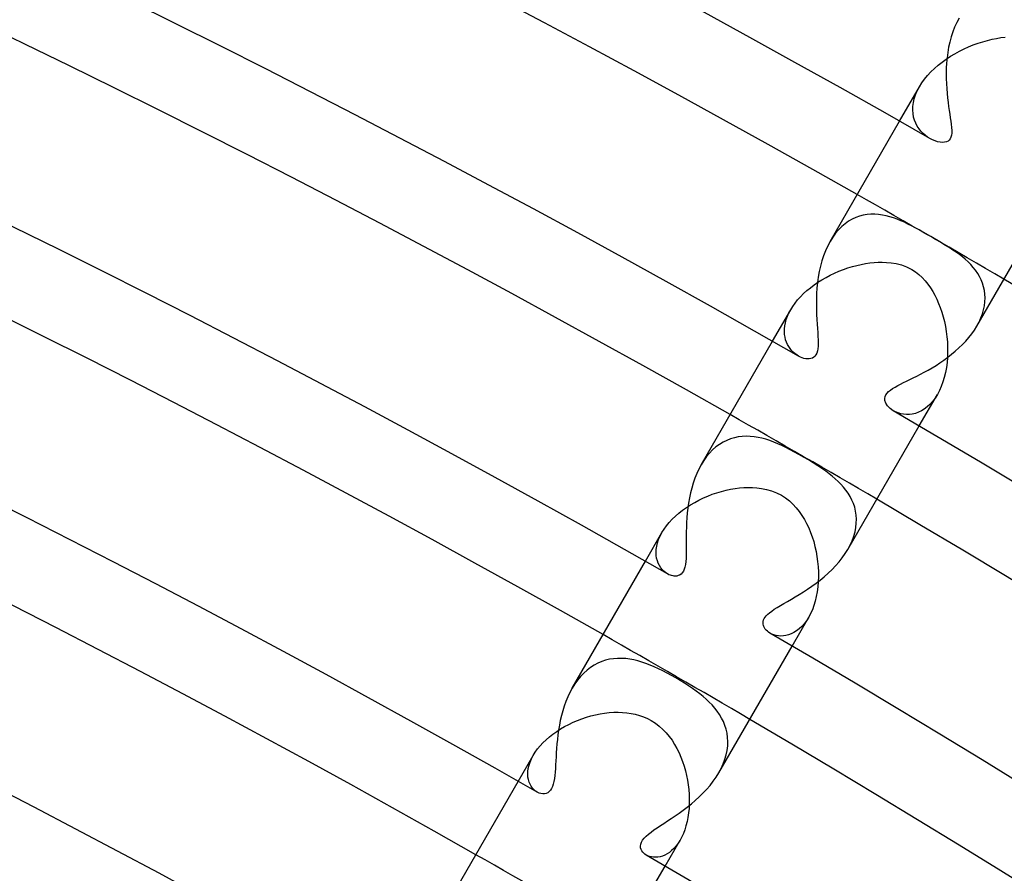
# Model space of a CAD drawing. Header units: millimetres. Extents: x -345 to 345, y -305 to 305.
# Tile 75 of 79: x 124 to 148, y 238 to 258. Entities that reach past the tile are written whole.
import ezdxf

# ---------------------------------------------------------------- set-up
doc = ezdxf.new("R2010")
doc.units = ezdxf.units.MM
doc.layers.add('HIDDEN', color=7, linetype='Continuous')
doc.layers.add('THICK', color=7, linetype='Continuous')

msp = doc.modelspace()

# ---------------------------------------------------------------- linework, layer by layer
at = {"layer": 'HIDDEN'}
for p, q in [((147.449, 257.539), (147.555, 257.561)), ((147.555, 257.561), (147.659, 257.578)), ((147.659, 257.578), (147.759, 257.591)), ((146.787, 257.31), (146.897, 257.36)), ((146.897, 257.36), (147.007, 257.404)), ((147.007, 257.404), (147.119, 257.445)), ((147.119, 257.445), (147.23, 257.481)), ((147.23, 257.481), (147.341, 257.512)), ((147.341, 257.512), (147.449, 257.539)), ((146.368, 257.071), (146.469, 257.137)), ((146.469, 257.137), (146.573, 257.199)), ((146.573, 257.199), (146.679, 257.257)), ((146.679, 257.257), (146.787, 257.31)), ((146.088, 256.849), (146.177, 256.926)), ((146.177, 256.926), (146.271, 257.001)), ((146.271, 257.001), (146.368, 257.071)), ((145.854, 256.597), (145.925, 256.683)), ((145.925, 256.683), (146.003, 256.767)), ((146.003, 256.767), (146.088, 256.849)), ((145.265, 255.606), (145.734, 256.418)), ((145.684, 256.323), (145.734, 256.419)), ((145.734, 256.419), (145.79, 256.508)), ((145.79, 256.508), (145.854, 256.597)), ((145.613, 256.135), (145.643, 256.229)), ((145.643, 256.229), (145.684, 256.323)), ((145.577, 255.866), (145.58, 255.954)), ((145.58, 255.954), (145.591, 256.043)), ((145.591, 256.043), (145.613, 256.135)), ((145.583, 255.783), (145.577, 255.866)), ((145.597, 255.703), (145.583, 255.783)), ((145.619, 255.627), (145.597, 255.703)), ((145.648, 255.556), (145.619, 255.627)), ((145.684, 255.488), (145.648, 255.556)), ((145.725, 255.426), (145.684, 255.488)), ((145.77, 255.369), (145.725, 255.426)), ((145.82, 255.317), (145.77, 255.369)), ((145.873, 255.271), (145.82, 255.317)), ((145.927, 255.231), (145.873, 255.271)), ((145.983, 255.196), (145.927, 255.231)), ((144.408, 253.383), (144.319, 253.36)), ((144.497, 253.399), (144.408, 253.383)), ((144.588, 253.407), (144.497, 253.399)), ((144.678, 253.407), (144.588, 253.407)), ((144.77, 253.401), (144.678, 253.407)), ((144.86, 253.389), (144.77, 253.401)), ((144.95, 253.371), (144.86, 253.389)), ((145.039, 253.348), (144.95, 253.371)), ((143.98, 253.184), (143.902, 253.117)), ((144.062, 253.241), (143.98, 253.184)), ((144.146, 253.289), (144.062, 253.241)), ((144.232, 253.329), (144.146, 253.289)), ((144.319, 253.36), (144.232, 253.329)), ((145.126, 253.321), (145.039, 253.348)), ((145.212, 253.289), (145.126, 253.321)), ((145.296, 253.255), (145.212, 253.289)), ((145.379, 253.217), (145.296, 253.255)), ((145.464, 253.176), (145.379, 253.217)), ((145.55, 253.132), (145.464, 253.176)), ((143.755, 252.958), (143.688, 252.867)), ((143.826, 253.042), (143.755, 252.958)), ((143.902, 253.117), (143.826, 253.042)), ((145.637, 253.085), (145.55, 253.132)), ((145.726, 253.036), (145.637, 253.085)), ((145.816, 252.985), (145.726, 253.036)), ((145.908, 252.932), (145.816, 252.985)), ((146, 252.879), (145.908, 252.932)), ((143.688, 252.867), (143.626, 252.768)), ((146.117, 252.812), (146, 252.879)), ((146.23, 252.745), (146.117, 252.812)), ((146.337, 252.681), (146.23, 252.745)), ((146.436, 252.621), (146.337, 252.681)), ((146.525, 252.563), (146.436, 252.621)), ((146.604, 252.51), (146.525, 252.563)), ((146.677, 252.457), (146.604, 252.51)), ((146.748, 252.402), (146.677, 252.457)), ((144.255, 252.2), (144.359, 252.223)), ((144.359, 252.223), (144.462, 252.243)), ((144.462, 252.243), (144.563, 252.257)), ((144.563, 252.257), (144.663, 252.268)), ((144.663, 252.268), (144.76, 252.274)), ((144.76, 252.274), (144.855, 252.275)), ((144.855, 252.275), (144.957, 252.272)), ((144.957, 252.272), (145.069, 252.261)), ((145.069, 252.261), (145.187, 252.241)), ((145.187, 252.241), (145.31, 252.21)), ((145.31, 252.21), (145.433, 252.164)), ((146.817, 252.345), (146.748, 252.402)), ((146.883, 252.284), (146.817, 252.345)), ((146.946, 252.221), (146.883, 252.284)), ((147.006, 252.154), (146.946, 252.221)), ((143.63, 251.969), (143.732, 252.018)), ((143.732, 252.018), (143.835, 252.062)), ((143.835, 252.062), (143.939, 252.103)), ((143.939, 252.103), (144.045, 252.139)), ((144.045, 252.139), (144.151, 252.172)), ((144.151, 252.172), (144.255, 252.2)), ((145.433, 252.164), (145.552, 252.104)), ((145.552, 252.104), (145.64, 252.048)), ((145.64, 252.048), (145.722, 251.985)), ((145.722, 251.985), (145.799, 251.915)), ((147.06, 252.084), (147.006, 252.154)), ((147.11, 252.012), (147.06, 252.084)), ((147.154, 251.937), (147.11, 252.012)), ((143.249, 251.74), (143.34, 251.802)), ((143.34, 251.802), (143.434, 251.861)), ((143.434, 251.861), (143.531, 251.917)), ((143.531, 251.917), (143.63, 251.969)), ((145.799, 251.915), (145.869, 251.839)), ((145.869, 251.839), (145.935, 251.758)), ((145.935, 251.758), (145.994, 251.674)), ((147.192, 251.86), (147.154, 251.937)), ((147.224, 251.78), (147.192, 251.86)), ((147.249, 251.697), (147.224, 251.78)), ((142.927, 251.461), (143, 251.535)), ((143, 251.535), (143.079, 251.606)), ((143.079, 251.606), (143.162, 251.674)), ((143.162, 251.674), (143.249, 251.74)), ((145.994, 251.674), (146.05, 251.585)), ((146.05, 251.585), (146.1, 251.494)), ((147.268, 251.611), (147.249, 251.697)), ((147.279, 251.523), (147.268, 251.611)), ((147.283, 251.433), (147.279, 251.523)), ((142.743, 251.232), (142.798, 251.309)), ((142.798, 251.309), (142.859, 251.386)), ((142.859, 251.386), (142.927, 251.461)), ((146.1, 251.494), (146.146, 251.4)), ((146.146, 251.4), (146.188, 251.303)), ((146.188, 251.303), (146.227, 251.202)), ((147.268, 251.247), (147.279, 251.341)), ((147.279, 251.341), (147.283, 251.433)), ((142.264, 250.409), (142.695, 251.154)), ((142.618, 250.998), (142.653, 251.076)), ((142.653, 251.076), (142.695, 251.154)), ((142.695, 251.154), (142.743, 251.232)), ((146.227, 251.202), (146.263, 251.096)), ((146.263, 251.096), (146.296, 250.986)), ((147.184, 250.958), (147.22, 251.055)), ((147.22, 251.055), (147.248, 251.151)), ((147.248, 251.151), (147.268, 251.247)), ((142.555, 250.773), (142.569, 250.846)), ((142.569, 250.846), (142.59, 250.921)), ((142.59, 250.921), (142.618, 250.998)), ((146.296, 250.986), (146.324, 250.873)), ((146.324, 250.873), (146.349, 250.757)), ((147.09, 250.767), (147.141, 250.862)), ((147.141, 250.862), (147.184, 250.958)), ((142.547, 250.633), (142.548, 250.702)), ((142.551, 250.567), (142.547, 250.633)), ((142.548, 250.702), (142.555, 250.773)), ((146.349, 250.757), (146.369, 250.637)), ((146.369, 250.637), (146.384, 250.516)), ((142.561, 250.503), (142.551, 250.567)), ((142.576, 250.443), (142.561, 250.503)), ((142.597, 250.386), (142.576, 250.443)), ((142.621, 250.332), (142.597, 250.386)), ((146.384, 250.516), (146.395, 250.394)), ((146.395, 250.394), (146.401, 250.271)), ((142.65, 250.281), (142.621, 250.332)), ((142.682, 250.234), (142.65, 250.281)), ((142.717, 250.191), (142.682, 250.234)), ((142.755, 250.152), (142.717, 250.191)), ((142.796, 250.116), (142.755, 250.152)), ((142.837, 250.085), (142.796, 250.116)), ((146.401, 250.148), (146.397, 250.026)), ((146.401, 250.271), (146.401, 250.148)), ((142.88, 250.059), (142.837, 250.085)), ((146.386, 249.905), (146.37, 249.786)), ((146.397, 250.026), (146.386, 249.905)), ((146.349, 249.669), (146.322, 249.556)), ((146.37, 249.786), (146.349, 249.669)), ((146.289, 249.448), (146.251, 249.344)), ((146.322, 249.556), (146.289, 249.448)), ((146.207, 249.245), (146.159, 249.154)), ((146.251, 249.344), (146.207, 249.245)), ((145.729, 248.409), (146.159, 249.154)), ((146.045, 248.989), (145.982, 248.919)), ((146.104, 249.067), (146.045, 248.989)), ((146.159, 249.154), (146.104, 249.067)), ((145.172, 248.739), (145.117, 248.767)), ((145.231, 248.715), (145.172, 248.739)), ((145.709, 248.731), (145.638, 248.706)), ((145.78, 248.765), (145.709, 248.731)), ((145.849, 248.807), (145.78, 248.765)), ((145.916, 248.858), (145.849, 248.807)), ((145.982, 248.919), (145.916, 248.858)), ((145.294, 248.697), (145.231, 248.715)), ((145.36, 248.684), (145.294, 248.697)), ((145.428, 248.679), (145.36, 248.684)), ((145.497, 248.68), (145.428, 248.679)), ((145.567, 248.689), (145.497, 248.68)), ((145.638, 248.706), (145.567, 248.689)), ((141.099, 248.026), (141.014, 247.974)), ((141.186, 248.069), (141.099, 248.026)), ((141.275, 248.104), (141.186, 248.069)), ((141.366, 248.131), (141.275, 248.104)), ((141.458, 248.15), (141.366, 248.131)), ((141.551, 248.162), (141.458, 248.15)), ((141.644, 248.166), (141.551, 248.162)), ((141.738, 248.163), (141.644, 248.166)), ((141.831, 248.154), (141.738, 248.163)), ((141.924, 248.139), (141.831, 248.154)), ((142.016, 248.118), (141.924, 248.139)), ((142.108, 248.093), (142.016, 248.118)), ((142.201, 248.063), (142.108, 248.093)), ((142.295, 248.028), (142.201, 248.063)), ((142.39, 247.989), (142.295, 248.028)), ((140.853, 247.845), (140.778, 247.768)), ((140.932, 247.913), (140.853, 247.845)), ((141.014, 247.974), (140.932, 247.913)), ((142.486, 247.945), (142.39, 247.989)), ((142.584, 247.898), (142.486, 247.945)), ((142.684, 247.847), (142.584, 247.898)), ((142.786, 247.792), (142.684, 247.847)), ((142.89, 247.735), (142.786, 247.792)), ((140.642, 247.592), (140.581, 247.493)), ((140.708, 247.684), (140.642, 247.592)), ((140.778, 247.768), (140.708, 247.684)), ((142.995, 247.675), (142.89, 247.735)), ((143.112, 247.606), (142.995, 247.675)), ((143.227, 247.536), (143.112, 247.606)), ((143.335, 247.468), (143.227, 247.536)), ((143.434, 247.403), (143.335, 247.468)), ((143.525, 247.34), (143.434, 247.403)), ((143.605, 247.281), (143.525, 247.34)), ((143.678, 247.223), (143.605, 247.281)), ((143.749, 247.163), (143.678, 247.223)), ((143.817, 247.101), (143.749, 247.163)), ((143.882, 247.035), (143.817, 247.101)), ((140.953, 246.832), (141.061, 246.864)), ((141.061, 246.864), (141.169, 246.892)), ((141.169, 246.892), (141.276, 246.915)), ((141.276, 246.915), (141.382, 246.933)), ((141.382, 246.933), (141.486, 246.946)), ((141.486, 246.946), (141.589, 246.955)), ((141.589, 246.955), (141.69, 246.958)), ((141.69, 246.958), (141.791, 246.957)), ((141.791, 246.957), (141.898, 246.95)), ((141.898, 246.95), (142.01, 246.935)), ((142.01, 246.935), (142.127, 246.912)), ((142.127, 246.912), (142.245, 246.877)), ((142.245, 246.877), (142.362, 246.831)), ((143.943, 246.967), (143.882, 247.035)), ((144, 246.895), (143.943, 246.967)), ((144.053, 246.82), (144, 246.895)), ((140.429, 246.604), (140.53, 246.658)), ((140.53, 246.658), (140.633, 246.708)), ((140.633, 246.708), (140.739, 246.754)), ((140.739, 246.754), (140.845, 246.795)), ((140.845, 246.795), (140.953, 246.832)), ((142.362, 246.831), (142.475, 246.773)), ((142.475, 246.773), (142.573, 246.71)), ((142.573, 246.71), (142.664, 246.639)), ((142.664, 246.639), (142.749, 246.561)), ((144.101, 246.741), (144.053, 246.82)), ((144.142, 246.66), (144.101, 246.741)), ((144.178, 246.575), (144.142, 246.66)), ((140.057, 246.351), (140.144, 246.419)), ((140.144, 246.419), (140.235, 246.484)), ((140.235, 246.484), (140.33, 246.546)), ((140.33, 246.546), (140.429, 246.604)), ((142.749, 246.561), (142.826, 246.478)), ((142.826, 246.478), (142.896, 246.39)), ((144.206, 246.488), (144.178, 246.575)), ((144.228, 246.397), (144.206, 246.488)), ((144.242, 246.304), (144.228, 246.397)), ((139.827, 246.128), (139.898, 246.205)), ((139.898, 246.205), (139.975, 246.279)), ((139.975, 246.279), (140.057, 246.351)), ((142.896, 246.39), (142.96, 246.297)), ((142.96, 246.297), (143.019, 246.201)), ((143.019, 246.201), (143.072, 246.102)), ((144.247, 246.208), (144.242, 246.304)), ((144.245, 246.11), (144.247, 246.208)), ((139.656, 245.892), (139.706, 245.971)), ((139.706, 245.971), (139.763, 246.05)), ((139.763, 246.05), (139.827, 246.128)), ((143.072, 246.102), (143.12, 246)), ((143.12, 246), (143.164, 245.896)), ((144.214, 245.908), (144.234, 246.01)), ((144.234, 246.01), (144.245, 246.11)), ((139.264, 245.213), (139.656, 245.892)), ((139.551, 245.648), (139.578, 245.728)), ((139.578, 245.728), (139.613, 245.81)), ((139.613, 245.81), (139.656, 245.892)), ((143.164, 245.896), (143.203, 245.788)), ((143.203, 245.788), (143.238, 245.677)), ((144.1, 245.597), (144.147, 245.7)), ((144.147, 245.7), (144.185, 245.804)), ((144.185, 245.804), (144.214, 245.908)), ((139.517, 245.422), (139.521, 245.495)), ((139.521, 245.495), (139.532, 245.57)), ((139.532, 245.57), (139.551, 245.648)), ((143.238, 245.677), (143.268, 245.563)), ((143.268, 245.563), (143.294, 245.447)), ((144.046, 245.494), (144.1, 245.597)), ((139.52, 245.353), (139.517, 245.422)), ((139.531, 245.286), (139.52, 245.353)), ((139.547, 245.224), (139.531, 245.286)), ((143.294, 245.447), (143.316, 245.328)), ((143.316, 245.328), (143.332, 245.207)), ((139.569, 245.165), (139.547, 245.224)), ((139.596, 245.111), (139.569, 245.165)), ((139.628, 245.062), (139.596, 245.111)), ((139.664, 245.017), (139.628, 245.062)), ((139.704, 244.977), (139.664, 245.017)), ((143.332, 245.207), (143.344, 245.086)), ((143.344, 245.086), (143.35, 244.965)), ((139.746, 244.942), (139.704, 244.977)), ((139.79, 244.914), (139.746, 244.942)), ((143.351, 244.844), (143.347, 244.725)), ((143.35, 244.965), (143.351, 244.844)), ((143.337, 244.607), (143.321, 244.491)), ((143.347, 244.725), (143.337, 244.607)), ((143.3, 244.378), (143.274, 244.27)), ((143.321, 244.491), (143.3, 244.378)), ((143.243, 244.167), (143.207, 244.069)), ((143.274, 244.27), (143.243, 244.167)), ((142.729, 243.213), (143.12, 243.892)), ((143.12, 243.892), (143.069, 243.81)), ((143.166, 243.977), (143.12, 243.892)), ((143.207, 244.069), (143.166, 243.977)), ((142.896, 243.616), (142.835, 243.569)), ((142.957, 243.673), (142.896, 243.616)), ((143.014, 243.737), (142.957, 243.673)), ((143.069, 243.81), (143.014, 243.737)), ((142.25, 243.496), (142.206, 243.519)), ((142.298, 243.477), (142.25, 243.496)), ((142.35, 243.463), (142.298, 243.477)), ((142.405, 243.453), (142.35, 243.463)), ((142.462, 243.449), (142.405, 243.453)), ((142.522, 243.452), (142.462, 243.449)), ((142.583, 243.46), (142.522, 243.452)), ((142.646, 243.476), (142.583, 243.46)), ((142.709, 243.499), (142.646, 243.476)), ((142.772, 243.53), (142.709, 243.499)), ((142.835, 243.569), (142.772, 243.53)), ((138.512, 242.913), (138.418, 242.899)), ((138.608, 242.92), (138.512, 242.913)), ((138.704, 242.921), (138.608, 242.92)), ((138.8, 242.914), (138.704, 242.921)), ((138.896, 242.902), (138.8, 242.914)), ((137.969, 242.708), (137.887, 242.645)), ((138.054, 242.762), (137.969, 242.708)), ((138.142, 242.809), (138.054, 242.762)), ((138.233, 242.847), (138.142, 242.809)), ((138.324, 242.877), (138.233, 242.847)), ((138.418, 242.899), (138.324, 242.877)), ((138.992, 242.884), (138.896, 242.902)), ((139.087, 242.861), (138.992, 242.884)), ((139.182, 242.833), (139.087, 242.861)), ((139.278, 242.8), (139.182, 242.833)), ((139.375, 242.763), (139.278, 242.8)), ((139.474, 242.722), (139.375, 242.763)), ((139.573, 242.676), (139.474, 242.722)), ((137.733, 242.496), (137.662, 242.41)), ((137.808, 242.574), (137.733, 242.496)), ((137.887, 242.645), (137.808, 242.574)), ((139.674, 242.627), (139.573, 242.676)), ((139.776, 242.574), (139.674, 242.627)), ((139.88, 242.518), (139.776, 242.574)), ((139.984, 242.459), (139.88, 242.518)), ((140.086, 242.399), (139.984, 242.459)), ((137.596, 242.317), (137.535, 242.218)), ((137.662, 242.41), (137.596, 242.317)), ((140.186, 242.338), (140.086, 242.399)), ((140.284, 242.275), (140.186, 242.338)), ((140.377, 242.212), (140.284, 242.275)), ((140.466, 242.148), (140.377, 242.212)), ((140.55, 242.085), (140.466, 242.148)), ((140.63, 242.021), (140.55, 242.085)), ((140.703, 241.956), (140.63, 242.021)), ((140.774, 241.89), (140.703, 241.956)), ((140.84, 241.82), (140.774, 241.89)), ((140.903, 241.748), (140.84, 241.82)), ((140.962, 241.673), (140.903, 241.748)), ((137.765, 241.495), (137.871, 241.531)), ((137.871, 241.531), (137.978, 241.562)), ((137.978, 241.562), (138.086, 241.589)), ((138.086, 241.589), (138.194, 241.611)), ((138.194, 241.611), (138.303, 241.628)), ((138.303, 241.628), (138.41, 241.641)), ((138.41, 241.641), (138.517, 241.648)), ((138.517, 241.648), (138.622, 241.65)), ((138.622, 241.65), (138.726, 241.646)), ((138.726, 241.646), (138.828, 241.637)), ((138.828, 241.637), (138.928, 241.623)), ((138.928, 241.623), (139.027, 241.602)), ((139.027, 241.602), (139.125, 241.575)), ((139.125, 241.575), (139.221, 241.541)), ((139.221, 241.541), (139.314, 241.5)), ((141.015, 241.594), (140.962, 241.673)), ((141.064, 241.512), (141.015, 241.594)), ((137.262, 241.254), (137.358, 241.31)), ((137.358, 241.31), (137.456, 241.362)), ((137.456, 241.362), (137.557, 241.411)), ((137.557, 241.411), (137.66, 241.455)), ((137.66, 241.455), (137.765, 241.495)), ((139.314, 241.5), (139.403, 241.453)), ((139.403, 241.453), (139.501, 241.391)), ((139.501, 241.391), (139.592, 241.321)), ((139.592, 241.321), (139.677, 241.245)), ((141.106, 241.427), (141.064, 241.512)), ((141.142, 241.338), (141.106, 241.427)), ((141.171, 241.247), (141.142, 241.338)), ((136.92, 240.998), (136.999, 241.066)), ((136.999, 241.066), (137.083, 241.132)), ((137.083, 241.132), (137.171, 241.195)), ((137.171, 241.195), (137.262, 241.254)), ((139.677, 241.245), (139.755, 241.163)), ((139.755, 241.163), (139.827, 241.077)), ((139.827, 241.077), (139.894, 240.986)), ((141.192, 241.152), (141.171, 241.247)), ((141.206, 241.055), (141.192, 241.152)), ((141.211, 240.955), (141.206, 241.055)), ((136.72, 240.781), (136.78, 240.854)), ((136.78, 240.854), (136.847, 240.927)), ((136.847, 240.927), (136.92, 240.998)), ((139.894, 240.986), (139.954, 240.891)), ((139.954, 240.891), (140.009, 240.793)), ((141.195, 240.749), (141.208, 240.853)), ((141.208, 240.853), (141.211, 240.955)), ((136.264, 240.017), (136.619, 240.631)), ((136.577, 240.552), (136.619, 240.631)), ((136.619, 240.631), (136.666, 240.706)), ((136.666, 240.706), (136.72, 240.781)), ((140.009, 240.793), (140.059, 240.692)), ((140.059, 240.692), (140.105, 240.589)), ((140.105, 240.589), (140.145, 240.484)), ((141.144, 240.537), (141.174, 240.644)), ((141.174, 240.644), (141.195, 240.749)), ((136.501, 240.324), (136.518, 240.398)), ((136.518, 240.398), (136.544, 240.474)), ((136.544, 240.474), (136.577, 240.552)), ((140.145, 240.484), (140.18, 240.377)), ((140.18, 240.377), (140.212, 240.268)), ((141.056, 240.324), (141.104, 240.431)), ((141.104, 240.431), (141.144, 240.537)), ((136.489, 240.184), (136.491, 240.252)), ((136.493, 240.119), (136.489, 240.184)), ((136.491, 240.252), (136.501, 240.324)), ((140.212, 240.268), (140.238, 240.157)), ((140.238, 240.157), (140.26, 240.046)), ((141, 240.219), (141.056, 240.324)), ((136.504, 240.058), (136.493, 240.119)), ((136.521, 240.001), (136.504, 240.058)), ((136.543, 239.948), (136.521, 240.001)), ((136.57, 239.9), (136.543, 239.948)), ((136.601, 239.857), (136.57, 239.9)), ((140.26, 240.046), (140.278, 239.933)), ((140.278, 239.933), (140.29, 239.821)), ((136.636, 239.82), (136.601, 239.857)), ((136.673, 239.788), (136.636, 239.82)), ((136.712, 239.762), (136.673, 239.788)), ((140.29, 239.821), (140.299, 239.709)), ((140.299, 239.709), (140.302, 239.597)), ((140.301, 239.487), (140.295, 239.378)), ((140.302, 239.597), (140.301, 239.487)), ((140.284, 239.272), (140.268, 239.167)), ((140.295, 239.378), (140.284, 239.272)), ((140.223, 238.968), (140.194, 238.876)), ((140.248, 239.066), (140.223, 238.968)), ((140.268, 239.167), (140.248, 239.066)), ((140.161, 238.789), (140.124, 238.707)), ((140.194, 238.876), (140.161, 238.789)), ((139.728, 238.017), (140.083, 238.631)), ((140.037, 238.558), (139.989, 238.492)), ((140.083, 238.631), (140.037, 238.558)), ((140.124, 238.707), (140.083, 238.631)), ((139.322, 238.258), (139.284, 238.277)), ((139.721, 238.275), (139.667, 238.252)), ((139.776, 238.304), (139.721, 238.275)), ((139.831, 238.34), (139.776, 238.304)), ((139.885, 238.383), (139.831, 238.34)), ((139.938, 238.434), (139.885, 238.383)), ((139.989, 238.492), (139.938, 238.434)), ((139.364, 238.242), (139.322, 238.258)), ((139.409, 238.231), (139.364, 238.242)), ((139.456, 238.224), (139.409, 238.231)), ((139.506, 238.223), (139.456, 238.224)), ((139.559, 238.227), (139.506, 238.223)), ((139.612, 238.236), (139.559, 238.227)), ((139.667, 238.252), (139.612, 238.236))]:
    msp.add_line(p, q, dxfattribs=at)
for radius, start, end in [(292, 59.60755, 60.39244), (286, 59.5993, 60.4007), (280, 59.59076, 60.40923), (274, 59.58177, 60.41823)]:
    msp.add_arc((0, 0), radius, start, end, dxfattribs=at)
at = {"layer": 'THICK'}
for p, q in [((146.669, 258.038), (146.614, 257.935)), ((146.564, 257.825), (146.521, 257.711)), ((146.614, 257.935), (146.564, 257.825)), ((146.483, 257.594), (146.451, 257.473)), ((146.521, 257.711), (146.483, 257.594)), ((146.424, 257.351), (146.403, 257.227)), ((146.451, 257.473), (146.424, 257.351)), ((146.387, 257.102), (146.376, 256.978)), ((146.403, 257.227), (146.387, 257.102)), ((146.376, 256.978), (146.369, 256.854)), ((146.369, 256.854), (146.366, 256.731)), ((146.366, 256.731), (146.366, 256.61)), ((146.366, 256.61), (146.371, 256.49)), ((146.371, 256.49), (146.378, 256.374)), ((146.378, 256.374), (146.387, 256.262)), ((146.387, 256.262), (146.398, 256.154)), ((146.398, 256.154), (146.411, 256.05)), ((146.411, 256.05), (146.424, 255.951)), ((146.424, 255.951), (146.438, 255.858)), ((146.438, 255.858), (146.451, 255.769)), ((146.451, 255.769), (146.463, 255.687)), ((143.626, 252.767), (145.265, 255.606)), ((146.463, 255.687), (146.475, 255.608)), ((146.475, 255.608), (146.485, 255.531)), ((146.485, 255.531), (146.493, 255.458)), ((146.491, 255.271), (146.479, 255.226)), ((146.497, 255.326), (146.491, 255.271)), ((146.493, 255.458), (146.497, 255.389)), ((146.497, 255.389), (146.497, 255.326)), ((146.044, 255.164), (145.983, 255.196)), ((146.104, 255.14), (146.044, 255.164)), ((146.163, 255.121), (146.104, 255.14)), ((146.221, 255.109), (146.163, 255.121)), ((146.277, 255.104), (146.221, 255.109)), ((146.328, 255.106), (146.277, 255.104)), ((146.374, 255.117), (146.328, 255.106)), ((146.411, 255.135), (146.374, 255.117)), ((146.44, 255.159), (146.411, 255.135)), ((146.462, 255.189), (146.44, 255.159)), ((146.479, 255.226), (146.462, 255.189)), ((147.09, 250.767), (148.729, 253.606)), ((143.626, 252.768), (143.569, 252.66)), ((143.517, 252.547), (143.471, 252.428)), ((143.569, 252.66), (143.517, 252.547)), ((143.432, 252.306), (143.398, 252.18)), ((143.471, 252.428), (143.432, 252.306)), ((143.37, 252.053), (143.347, 251.923)), ((143.398, 252.18), (143.37, 252.053)), ((143.329, 251.794), (143.316, 251.664)), ((143.347, 251.923), (143.329, 251.794)), ((143.307, 251.535), (143.303, 251.407)), ((143.316, 251.664), (143.307, 251.535)), ((143.303, 251.407), (143.302, 251.281)), ((143.302, 251.281), (143.303, 251.158)), ((143.303, 251.158), (143.308, 251.039)), ((143.308, 251.039), (143.313, 250.925)), ((143.313, 250.925), (143.32, 250.816)), ((143.32, 250.816), (143.327, 250.712)), ((143.327, 250.712), (143.333, 250.615)), ((143.333, 250.615), (143.339, 250.523)), ((146.901, 250.497), (146.97, 250.584)), ((146.97, 250.584), (147.033, 250.674)), ((147.033, 250.674), (147.09, 250.767)), ((140.581, 247.494), (142.264, 250.409)), ((143.339, 250.523), (143.342, 250.439)), ((143.343, 250.363), (143.341, 250.295)), ((143.342, 250.439), (143.343, 250.363)), ((146.75, 250.329), (146.828, 250.412)), ((146.828, 250.412), (146.901, 250.497)), ((143.31, 250.131), (143.291, 250.091)), ((143.325, 250.179), (143.31, 250.131)), ((143.335, 250.233), (143.325, 250.179)), ((143.341, 250.295), (143.335, 250.233)), ((146.495, 250.1), (146.582, 250.173)), ((146.582, 250.173), (146.668, 250.25)), ((146.668, 250.25), (146.75, 250.329)), ((142.923, 250.036), (142.88, 250.059)), ((142.966, 250.018), (142.923, 250.036)), ((143.009, 250.005), (142.966, 250.018)), ((143.051, 249.996), (143.009, 250.005)), ((143.092, 249.992), (143.051, 249.996)), ((143.132, 249.993), (143.092, 249.992)), ((143.171, 249.999), (143.132, 249.993)), ((143.207, 250.012), (143.171, 249.999)), ((143.239, 250.032), (143.207, 250.012)), ((143.268, 250.058), (143.239, 250.032)), ((143.291, 250.091), (143.268, 250.058)), ((146.127, 249.84), (146.22, 249.901)), ((146.22, 249.901), (146.313, 249.964)), ((146.313, 249.964), (146.405, 250.031)), ((146.405, 250.031), (146.495, 250.1)), ((145.76, 249.631), (145.849, 249.679)), ((145.849, 249.679), (145.94, 249.729)), ((145.94, 249.729), (146.033, 249.783)), ((146.033, 249.783), (146.127, 249.84)), ((145.289, 249.396), (145.359, 249.431)), ((145.359, 249.431), (145.432, 249.467)), ((145.432, 249.467), (145.509, 249.505)), ((145.509, 249.505), (145.589, 249.544)), ((145.589, 249.544), (145.673, 249.587)), ((145.673, 249.587), (145.76, 249.631)), ((144.97, 249.182), (145.006, 249.219)), ((145.006, 249.219), (145.05, 249.255)), ((145.05, 249.255), (145.102, 249.291)), ((145.102, 249.291), (145.159, 249.326)), ((145.159, 249.326), (145.222, 249.361)), ((145.222, 249.361), (145.289, 249.396)), ((144.914, 249.059), (144.924, 249.105)), ((144.916, 249.006), (144.914, 249.059)), ((144.938, 248.945), (144.916, 249.006)), ((144.924, 249.105), (144.942, 249.144)), ((144.942, 249.144), (144.97, 249.182)), ((144.98, 248.88), (144.938, 248.945)), ((145.041, 248.82), (144.98, 248.88)), ((145.117, 248.767), (145.041, 248.82)), ((144.045, 245.494), (145.729, 248.409)), ((140.526, 247.391), (140.476, 247.284)), ((140.581, 247.493), (140.526, 247.391)), ((140.432, 247.173), (140.393, 247.059)), ((140.476, 247.284), (140.432, 247.173)), ((140.358, 246.943), (140.329, 246.826)), ((140.393, 247.059), (140.358, 246.943)), ((140.304, 246.708), (140.284, 246.589)), ((140.329, 246.826), (140.304, 246.708)), ((140.268, 246.471), (140.255, 246.354)), ((140.284, 246.589), (140.268, 246.471)), ((140.245, 246.24), (140.238, 246.127)), ((140.255, 246.354), (140.245, 246.24)), ((140.234, 246.018), (140.231, 245.912)), ((140.238, 246.127), (140.234, 246.018)), ((140.231, 245.912), (140.23, 245.809)), ((140.23, 245.809), (140.23, 245.711)), ((140.23, 245.711), (140.23, 245.617)), ((140.23, 245.617), (140.231, 245.526)), ((140.231, 245.526), (140.23, 245.439)), ((143.984, 245.394), (144.046, 245.494)), ((140.225, 245.278), (140.219, 245.205)), ((140.229, 245.356), (140.225, 245.278)), ((140.23, 245.439), (140.229, 245.356)), ((143.838, 245.199), (143.914, 245.295)), ((143.914, 245.295), (143.984, 245.394)), ((137.536, 242.219), (139.264, 245.213)), ((140.181, 245.025), (140.161, 244.979)), ((140.198, 245.078), (140.181, 245.025)), ((140.21, 245.138), (140.198, 245.078)), ((140.219, 245.205), (140.21, 245.138)), ((143.581, 244.93), (143.671, 245.016)), ((143.671, 245.016), (143.757, 245.106)), ((143.757, 245.106), (143.838, 245.199)), ((139.822, 244.897), (139.79, 244.914)), ((139.854, 244.884), (139.822, 244.897)), ((139.885, 244.874), (139.854, 244.884)), ((139.917, 244.867), (139.885, 244.874)), ((139.948, 244.863), (139.917, 244.867)), ((139.978, 244.862), (139.948, 244.863)), ((140.01, 244.865), (139.978, 244.862)), ((140.042, 244.874), (140.01, 244.865)), ((140.074, 244.888), (140.042, 244.874)), ((140.106, 244.91), (140.074, 244.888)), ((140.135, 244.941), (140.106, 244.91)), ((140.161, 244.979), (140.135, 244.941)), ((143.39, 244.768), (143.487, 244.847)), ((143.487, 244.847), (143.581, 244.93)), ((142.997, 244.49), (143.095, 244.554)), ((143.095, 244.554), (143.194, 244.622)), ((143.194, 244.622), (143.293, 244.693)), ((143.293, 244.693), (143.39, 244.768)), ((142.621, 244.266), (142.711, 244.318)), ((142.711, 244.318), (142.804, 244.372)), ((142.804, 244.372), (142.899, 244.43)), ((142.899, 244.43), (142.997, 244.49)), ((142.247, 244.038), (142.308, 244.08)), ((142.308, 244.08), (142.378, 244.124)), ((142.378, 244.124), (142.454, 244.17)), ((142.454, 244.17), (142.535, 244.217)), ((142.535, 244.217), (142.621, 244.266)), ((142.056, 243.827), (142.071, 243.86)), ((142.071, 243.86), (142.092, 243.893)), ((142.092, 243.893), (142.119, 243.927)), ((142.119, 243.927), (142.153, 243.962)), ((142.153, 243.962), (142.196, 243.999)), ((142.196, 243.999), (142.247, 244.038)), ((142.042, 243.763), (142.046, 243.795)), ((142.044, 243.731), (142.042, 243.763)), ((142.05, 243.7), (142.044, 243.731)), ((142.046, 243.795), (142.056, 243.827)), ((142.061, 243.67), (142.05, 243.7)), ((142.076, 243.641), (142.061, 243.67)), ((142.096, 243.613), (142.076, 243.641)), ((142.118, 243.587), (142.096, 243.613)), ((142.145, 243.562), (142.118, 243.587)), ((142.174, 243.539), (142.145, 243.562)), ((142.206, 243.519), (142.174, 243.539)), ((141, 240.219), (142.729, 243.213)), ((137.535, 242.218), (137.481, 242.118)), ((137.432, 242.014), (137.388, 241.905)), ((137.481, 242.118), (137.432, 242.014)), ((137.348, 241.795), (137.313, 241.683)), ((137.388, 241.905), (137.348, 241.795)), ((137.283, 241.57), (137.256, 241.456)), ((137.313, 241.683), (137.283, 241.57)), ((137.234, 241.342), (137.215, 241.229)), ((137.256, 241.456), (137.234, 241.342)), ((137.2, 241.117), (137.187, 241.007)), ((137.215, 241.229), (137.2, 241.117)), ((137.177, 240.9), (137.168, 240.795)), ((137.187, 241.007), (137.177, 240.9)), ((137.156, 240.596), (137.151, 240.502)), ((137.162, 240.694), (137.156, 240.596)), ((137.168, 240.795), (137.162, 240.694)), ((137.146, 240.41), (137.141, 240.322)), ((137.151, 240.502), (137.146, 240.41)), ((137.127, 240.157), (137.118, 240.082)), ((137.135, 240.237), (137.127, 240.157)), ((137.141, 240.322), (137.135, 240.237)), ((140.937, 240.117), (141, 240.219)), ((134.489, 236.942), (136.264, 240.017)), ((137.071, 239.895), (137.049, 239.847)), ((137.09, 239.95), (137.071, 239.895)), ((137.105, 240.012), (137.09, 239.95)), ((137.118, 240.082), (137.105, 240.012)), ((140.711, 239.826), (140.792, 239.921)), ((140.792, 239.921), (140.868, 240.018)), ((140.868, 240.018), (140.937, 240.117)), ((136.755, 239.741), (136.712, 239.762)), ((136.799, 239.728), (136.755, 239.741)), ((136.842, 239.722), (136.799, 239.728)), ((136.884, 239.723), (136.842, 239.722)), ((136.923, 239.732), (136.884, 239.723)), ((136.959, 239.749), (136.923, 239.732)), ((136.993, 239.774), (136.959, 239.749)), ((137.023, 239.807), (136.993, 239.774)), ((137.049, 239.847), (137.023, 239.807)), ((140.536, 239.649), (140.625, 239.736)), ((140.625, 239.736), (140.711, 239.826)), ((140.255, 239.408), (140.35, 239.485)), ((140.35, 239.485), (140.444, 239.565)), ((140.444, 239.565), (140.536, 239.649)), ((139.877, 239.139), (139.969, 239.201)), ((139.969, 239.201), (140.063, 239.267)), ((140.063, 239.267), (140.159, 239.336)), ((140.159, 239.336), (140.255, 239.408)), ((139.541, 238.92), (139.62, 238.972)), ((139.62, 238.972), (139.702, 239.025)), ((139.702, 239.025), (139.788, 239.081)), ((139.788, 239.081), (139.877, 239.139)), ((139.28, 238.72), (139.335, 238.769)), ((139.335, 238.769), (139.398, 238.819)), ((139.398, 238.819), (139.467, 238.869)), ((139.467, 238.869), (139.541, 238.92)), ((139.15, 238.487), (139.155, 238.531)), ((139.155, 238.531), (139.172, 238.578)), ((139.172, 238.578), (139.198, 238.625)), ((139.198, 238.625), (139.234, 238.672)), ((139.234, 238.672), (139.28, 238.72)), ((139.153, 238.446), (139.15, 238.487)), ((139.164, 238.409), (139.153, 238.446)), ((139.18, 238.375), (139.164, 238.409)), ((139.201, 238.346), (139.18, 238.375)), ((139.225, 238.321), (139.201, 238.346)), ((139.253, 238.298), (139.225, 238.321)), ((139.284, 238.277), (139.253, 238.298)), ((137.953, 234.942), (139.728, 238.017))]:
    msp.add_line(p, q, dxfattribs=at)
for radius, start, end in [(294, 60.22858, 119.77144), (292, 60.39244, 119.60758), (288, 60.25705, 119.74297), (286, 60.4007, 119.59932), (282, 60.28341, 119.71661), (280, 60.40923, 119.59073), (276, 60.30822, 119.6918), (274, 60.41823, 119.58179), (270, 60.33188, 119.66814), (268, 60.42757, 119.5724), (264, 60.35463, 119.64539), (262, 60.43736, 119.5626), (258, 60.37663, 119.62339), (256, 60.44762, 119.5524), (292, 0.39242, 59.60755), (288, 0.25703, 59.743), (286, 0.40067, 59.5993), (282, 0.28338, 59.71658), (280, 0.40926, 59.59076), (276, 0.30819, 59.69177)]:
    msp.add_arc((0, 0), radius, start, end, dxfattribs=at)

doc.saveas('drawing.dxf')
